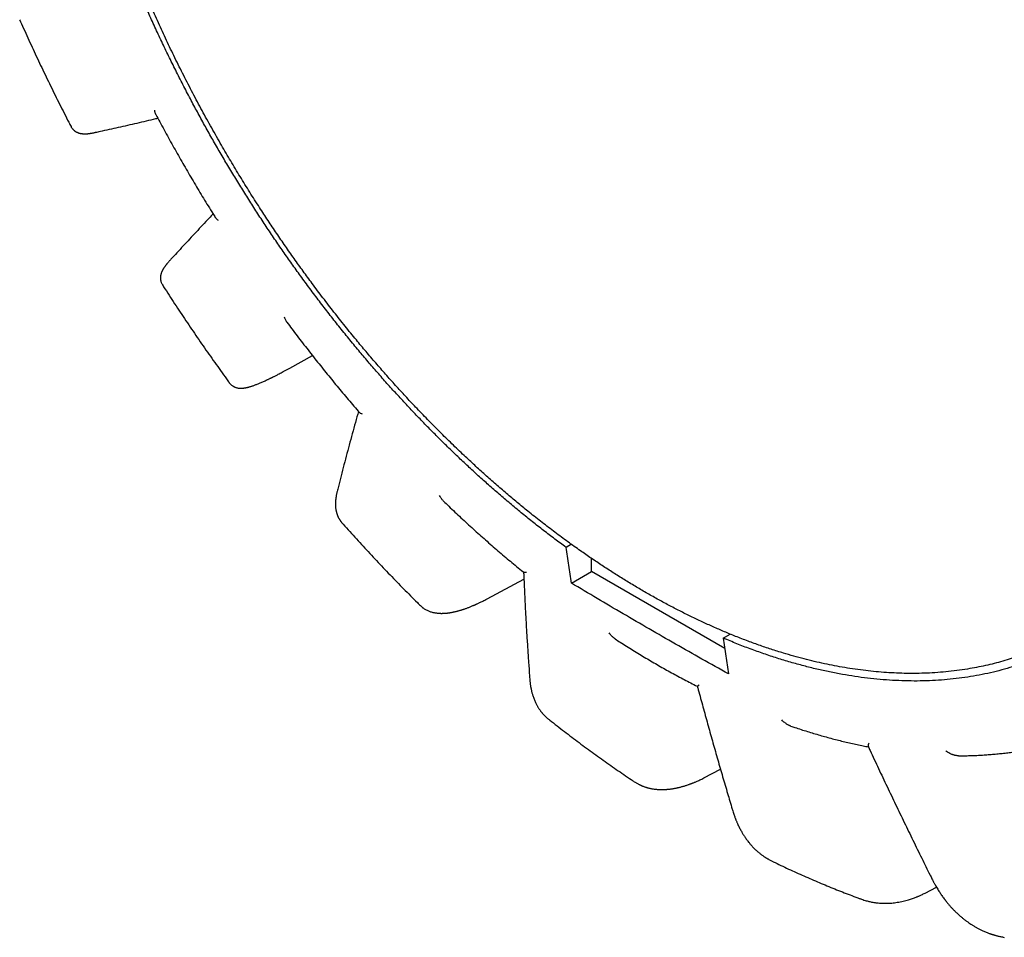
# Model space of a CAD drawing. Header units: millimetres. Extents: x 8 to 428, y 12 to 219.
# Tile 36 of 57: x 336 to 354, y 41 to 58. Entities that reach past the tile are written whole.
import ezdxf

# ---------------------------------------------------------------- set-up
doc = ezdxf.new("R2010")
doc.units = ezdxf.units.MM

msp = doc.modelspace()

# ---------------------------------------------------------------- linework, layer by layer
at = {"color": 7, "linetype": 'Continuous', "lineweight": 30}
for p, q in [((337.336, 55.612), (337.336, 55.611)), ((338.979, 52.764), (338.979, 52.764)), ((341.272, 51.267), (341.677, 51.492)), ((340.183, 51.003), (340.183, 51.003)), ((346.335, 48.096), (346.24, 48.041)), ((346.7, 47.608), (346.7, 47.841)), ((346.336, 47.398), (346.7, 47.608)), ((349.095, 46.224), (346.7, 47.608)), ((344.82, 47.115), (345.482, 47.468)), ((343.621, 46.993), (343.62, 46.993)), ((349.068, 46.408), (349.193, 46.48)), ((348.718, 43.893), (349.019, 44.048)), ((349.949, 42.394), (349.95, 42.394)), ((352.701, 41.821), (352.905, 41.925)), ((351.54, 41.717), (351.556, 41.711)), ((351.557, 41.711), (351.556, 41.711))]:
    msp.add_line(p, q, dxfattribs=at)
for points, knots in [([(340.042, 55.276), (339.983, 55.379), (339.864, 55.586), (339.692, 55.899), (339.525, 56.213), (339.361, 56.53), (339.204, 56.846), (339.051, 57.162), (338.905, 57.478), (338.763, 57.794), (338.624, 58.114), (338.49, 58.436), (338.36, 58.761), (338.235, 59.086), (338.116, 59.412), (338.002, 59.736), (337.894, 60.058), (337.792, 60.378), (337.695, 60.697), (337.603, 61.018), (337.516, 61.34), (337.433, 61.663), (337.357, 61.985), (337.286, 62.306), (337.221, 62.623), (337.162, 62.937), (337.11, 63.247), (337.062, 63.555), (337.02, 63.864), (336.984, 64.171), (336.953, 64.478), (336.928, 64.783), (336.909, 65.084), (336.896, 65.381), (336.889, 65.673), (336.888, 65.96), (336.892, 66.244), (336.902, 66.526), (336.918, 66.806), (336.94, 67.084), (336.968, 67.357), (337.002, 67.627), (337.041, 67.89), (337.086, 68.148), (337.136, 68.399), (337.192, 68.646), (337.253, 68.889), (337.321, 69.129), (337.395, 69.366), (337.474, 69.596), (337.559, 69.822), (337.649, 70.04), (337.744, 70.252), (337.843, 70.457), (337.948, 70.656), (338.058, 70.85), (338.175, 71.04), (338.297, 71.224), (338.424, 71.402), (338.557, 71.574), (338.694, 71.738), (338.834, 71.894), (338.979, 72.044), (339.128, 72.186), (339.283, 72.323), (339.443, 72.454), (339.608, 72.578), (339.778, 72.696), (339.952, 72.806), (340.13, 72.909), (340.31, 73.003), (340.493, 73.09), (340.68, 73.171), (340.808, 73.218), (340.872, 73.242)], [0, 0, 0, 0, 0.014, 0.028, 0.042, 0.056, 0.07, 0.08375, 0.0975, 0.11125, 0.125, 0.139, 0.153, 0.167, 0.181, 0.195, 0.20875, 0.2225, 0.23625, 0.25, 0.264, 0.278, 0.292, 0.306, 0.32, 0.33375, 0.3475, 0.36125, 0.375, 0.389, 0.403, 0.417, 0.431, 0.445, 0.45875, 0.4725, 0.48625, 0.5, 0.514, 0.528, 0.542, 0.556, 0.57, 0.58375, 0.5975, 0.61125, 0.625, 0.639, 0.653, 0.667, 0.681, 0.695, 0.70875, 0.7225, 0.73625, 0.75, 0.764, 0.778, 0.792, 0.806, 0.82, 0.83375, 0.8475, 0.86125, 0.875, 0.889, 0.903, 0.917, 0.931, 0.945, 0.95875, 0.9725, 0.98625, 1, 1, 1, 1]), ([(347.654, 72.226), (347.729, 72.183), (347.877, 72.096), (348.1, 71.959), (348.323, 71.817), (348.546, 71.67), (348.768, 71.518), (348.985, 71.364), (349.198, 71.209), (349.406, 71.052), (349.614, 70.891), (349.82, 70.725), (350.026, 70.556), (350.231, 70.382), (350.435, 70.205), (350.638, 70.023), (350.839, 69.838), (351.039, 69.65), (351.236, 69.459), (351.43, 69.266), (351.623, 69.069), (351.82, 68.864), (352.02, 68.65), (352.224, 68.427), (352.425, 68.2), (352.625, 67.969), (352.822, 67.735), (353.014, 67.502), (353.199, 67.27), (353.379, 67.041), (353.557, 66.808), (353.733, 66.573), (353.906, 66.335), (354.077, 66.095), (354.245, 65.852), (354.411, 65.607), (354.575, 65.36), (354.735, 65.112), (354.891, 64.863), (355.044, 64.615), (355.195, 64.364), (355.346, 64.105), (355.498, 63.838), (355.651, 63.562), (355.801, 63.284), (355.947, 63.005), (356.089, 62.724), (356.226, 62.448), (356.356, 62.176), (356.481, 61.908), (356.602, 61.639), (356.72, 61.37), (356.834, 61.1), (356.945, 60.83), (357.053, 60.559), (357.157, 60.287), (357.257, 60.016), (357.353, 59.746), (357.445, 59.478), (357.534, 59.211), (357.618, 58.944), (357.701, 58.671), (357.782, 58.391), (357.861, 58.104), (357.936, 57.818), (358.006, 57.533), (358.072, 57.249), (358.133, 56.971), (358.188, 56.7), (358.238, 56.435), (358.284, 56.171), (358.326, 55.909), (358.365, 55.648), (358.399, 55.388), (358.429, 55.13), (358.455, 54.874), (358.477, 54.62), (358.495, 54.369), (358.509, 54.121), (358.519, 53.877), (358.525, 53.635), (358.526, 53.476), (358.526, 53.396)], [0, 0, 0, 0, 0.013067, 0.026133, 0.0392, 0.052267, 0.065333, 0.0784, 0.09072, 0.10304, 0.11536, 0.12768, 0.14, 0.15232, 0.16464, 0.17696, 0.18928, 0.2016, 0.2137, 0.2258, 0.2379, 0.25, 0.263067, 0.276133, 0.2892, 0.302267, 0.315333, 0.3284, 0.34072, 0.35304, 0.36536, 0.37768, 0.39, 0.40232, 0.41464, 0.42696, 0.43928, 0.4516, 0.4637, 0.4758, 0.4879, 0.5, 0.513067, 0.526133, 0.5392, 0.552267, 0.565333, 0.5784, 0.59072, 0.60304, 0.61536, 0.62768, 0.64, 0.65232, 0.66464, 0.67696, 0.68928, 0.7016, 0.7137, 0.7258, 0.7379, 0.75, 0.763067, 0.776133, 0.7892, 0.802267, 0.815333, 0.8284, 0.84072, 0.85304, 0.86536, 0.87768, 0.89, 0.90232, 0.91464, 0.92696, 0.93928, 0.9516, 0.9637, 0.9758, 0.9879, 1, 1, 1, 1]), ([(346.24, 48.041), (346.172, 48.091), (346.037, 48.19), (345.835, 48.344), (345.634, 48.502), (345.433, 48.664), (345.233, 48.83), (345.038, 48.996), (344.847, 49.163), (344.661, 49.33), (344.476, 49.5), (344.292, 49.673), (344.109, 49.849), (343.928, 50.029), (343.747, 50.211), (343.568, 50.397), (343.389, 50.585), (343.214, 50.775), (343.04, 50.967), (342.869, 51.16), (342.7, 51.356), (342.528, 51.56), (342.353, 51.771), (342.175, 51.991), (341.999, 52.214), (341.825, 52.439), (341.654, 52.666), (341.487, 52.892), (341.326, 53.116), (341.17, 53.337), (341.017, 53.56), (340.865, 53.785), (340.715, 54.012), (340.568, 54.241), (340.423, 54.472), (340.28, 54.704), (340.139, 54.938), (340.002, 55.171), (339.867, 55.405), (339.736, 55.639), (339.608, 55.874), (339.478, 56.116), (339.348, 56.366), (339.217, 56.623), (339.09, 56.882), (338.965, 57.141), (338.844, 57.401), (338.728, 57.657), (338.617, 57.909), (338.511, 58.157), (338.408, 58.405), (338.308, 58.653), (338.211, 58.901), (338.117, 59.15), (338.026, 59.399), (337.938, 59.648), (337.853, 59.897), (337.771, 60.145), (337.693, 60.391), (337.619, 60.635), (337.547, 60.879), (337.477, 61.129), (337.409, 61.385), (337.342, 61.647), (337.279, 61.908), (337.22, 62.168), (337.164, 62.428), (337.113, 62.681), (337.067, 62.929), (337.024, 63.171), (336.986, 63.411), (336.95, 63.651), (336.918, 63.889), (336.889, 64.126), (336.864, 64.361), (336.842, 64.596), (336.823, 64.828), (336.808, 65.057), (336.797, 65.284), (336.788, 65.507), (336.783, 65.729), (336.783, 65.875), (336.782, 65.948)], [0, 0, 0, 0, 0.013067, 0.026133, 0.0392, 0.052267, 0.065333, 0.0784, 0.09072, 0.10304, 0.11536, 0.12768, 0.14, 0.15232, 0.16464, 0.17696, 0.18928, 0.2016, 0.2137, 0.2258, 0.2379, 0.25, 0.263067, 0.276133, 0.2892, 0.302267, 0.315333, 0.3284, 0.34072, 0.35304, 0.36536, 0.37768, 0.39, 0.40232, 0.41464, 0.42696, 0.43928, 0.4516, 0.4637, 0.4758, 0.4879, 0.5, 0.513067, 0.526133, 0.5392, 0.552267, 0.565333, 0.5784, 0.59072, 0.60304, 0.61536, 0.62768, 0.64, 0.65232, 0.66464, 0.67696, 0.68928, 0.7016, 0.7137, 0.7258, 0.7379, 0.75, 0.763067, 0.776133, 0.7892, 0.802267, 0.815333, 0.8284, 0.84072, 0.85304, 0.86536, 0.87768, 0.89, 0.90232, 0.91464, 0.92696, 0.93928, 0.9516, 0.9637, 0.9758, 0.9879, 1, 1, 1, 1]), ([(336.411, 57.534), (336.417, 57.522), (336.447, 57.455), (336.501, 57.333), (336.577, 57.167), (336.653, 57.001), (336.73, 56.836), (336.808, 56.671), (336.887, 56.507), (336.967, 56.342), (337.048, 56.178), (337.129, 56.015), (337.212, 55.851), (337.28, 55.717), (337.322, 55.637), (337.335, 55.611)], [0, 0, 0, 0, 0.018263, 0.103861, 0.18945, 0.275031, 0.360603, 0.446169, 0.531727, 0.617279, 0.702825, 0.788365, 0.8739, 0.959431, 1, 1, 1, 1]), ([(338.862, 55.828), (338.86, 55.832), (338.855, 55.841), (338.849, 55.858), (338.845, 55.88), (338.844, 55.896), (338.843, 55.905)], [0, 0, 0, 0, 0.176779, 0.423595, 0.697992, 1, 1, 1, 1]), ([(338.861, 55.828), (338.885, 55.783), (338.934, 55.691), (339.01, 55.551), (339.088, 55.409), (339.166, 55.267), (339.246, 55.126), (339.326, 54.985), (339.407, 54.844), (339.489, 54.704), (339.571, 54.564), (339.654, 54.425), (339.738, 54.286), (339.823, 54.148), (339.887, 54.046), (339.923, 53.989), (339.93, 53.978)], [0, 0, 0, 0, 0.071268, 0.147148, 0.223029, 0.298909, 0.374788, 0.450668, 0.526548, 0.602428, 0.678307, 0.754187, 0.830067, 0.905947, 0.981828, 1, 1, 1, 1]), ([(337.778, 55.508), (337.807, 55.514), (337.889, 55.532), (338.026, 55.563), (338.19, 55.599), (338.356, 55.637), (338.522, 55.675), (338.69, 55.714), (338.815, 55.744), (338.884, 55.76), (338.896, 55.763)], [0, 0, 0, 0, 0.077903, 0.226224, 0.374538, 0.522843, 0.671141, 0.81943, 0.967712, 1, 1, 1, 1]), ([(337.335, 55.611), (337.338, 55.605), (337.344, 55.594), (337.354, 55.58), (337.362, 55.57), (337.368, 55.563), (337.373, 55.558), (337.378, 55.553), (337.385, 55.547), (337.394, 55.539), (337.405, 55.531), (337.415, 55.524), (337.423, 55.519), (337.431, 55.514), (337.44, 55.51), (337.451, 55.505), (337.464, 55.5), (337.477, 55.495), (337.49, 55.492), (337.504, 55.488), (337.519, 55.486), (337.534, 55.484), (337.547, 55.482), (337.557, 55.482), (337.565, 55.481), (337.572, 55.481), (337.58, 55.481), (337.589, 55.481), (337.599, 55.481), (337.609, 55.482), (337.62, 55.483), (337.63, 55.483), (337.639, 55.484), (337.645, 55.485), (337.65, 55.485), (337.655, 55.486), (337.659, 55.486), (337.664, 55.487), (337.671, 55.488), (337.679, 55.489), (337.69, 55.491), (337.703, 55.493), (337.718, 55.495), (337.736, 55.499), (337.756, 55.503), (337.771, 55.506), (337.778, 55.508)], [0, 0, 0, 0, 0.029278, 0.053079, 0.071221, 0.083585, 0.091741, 0.101563, 0.113588, 0.134139, 0.155881, 0.174115, 0.188784, 0.203402, 0.221358, 0.243506, 0.269553, 0.296188, 0.322457, 0.34822, 0.386718, 0.42276, 0.454685, 0.475722, 0.494048, 0.512689, 0.532803, 0.554512, 0.578257, 0.604572, 0.633454, 0.663164, 0.679934, 0.69489, 0.708038, 0.719381, 0.729048, 0.741006, 0.757128, 0.777411, 0.803118, 0.833384, 0.868205, 0.90758, 0.951511, 1, 1, 1, 1]), ([(347.654, 47.24), (347.588, 47.279), (347.457, 47.355), (347.26, 47.476), (347.063, 47.6), (346.866, 47.728), (346.669, 47.86), (346.461, 48.005), (346.242, 48.162), (346.012, 48.333), (345.782, 48.509), (345.565, 48.682), (345.361, 48.849), (345.168, 49.011), (344.977, 49.176), (344.786, 49.345), (344.596, 49.517), (344.396, 49.703), (344.187, 49.903), (343.967, 50.119), (343.75, 50.34), (343.545, 50.553), (343.352, 50.758), (343.172, 50.955), (342.994, 51.155), (342.817, 51.358), (342.641, 51.563), (342.457, 51.784), (342.265, 52.02), (342.065, 52.273), (341.867, 52.529), (341.682, 52.775), (341.51, 53.01), (341.349, 53.235), (341.19, 53.462), (341.033, 53.691), (340.879, 53.922), (340.717, 54.168), (340.55, 54.431), (340.377, 54.71), (340.207, 54.992), (340.097, 55.181), (340.042, 55.276)], [0, 0, 0, 0, 0.023333, 0.046667, 0.07, 0.093334, 0.116667, 0.14, 0.1675, 0.195, 0.2225, 0.25, 0.273333, 0.296667, 0.32, 0.343334, 0.366667, 0.39, 0.4175, 0.445, 0.4725, 0.5, 0.523333, 0.546667, 0.57, 0.593334, 0.616667, 0.64, 0.6675, 0.695, 0.7225, 0.75, 0.773333, 0.796667, 0.82, 0.843334, 0.866667, 0.89, 0.9175, 0.945, 0.9725, 1, 1, 1, 1]), ([(339.891, 54.04), (339.867, 54.015), (339.803, 53.948), (339.701, 53.838), (339.584, 53.713), (339.468, 53.588), (339.353, 53.464), (339.241, 53.343), (339.161, 53.255), (339.118, 53.208), (339.111, 53.2)], [0, 0, 0, 0, 0.088261, 0.236537, 0.384821, 0.533112, 0.681411, 0.829719, 0.970236, 1, 1, 1, 1]), ([(339.987, 53.924), (339.98, 53.928), (339.966, 53.937), (339.95, 53.952), (339.938, 53.966), (339.932, 53.974), (339.93, 53.978)], [0, 0, 0, 0, 0.3019307, 0.5763029, 0.8231475, 1, 1, 1, 1]), ([(358.526, 53.396), (358.525, 53.302), (358.524, 53.113), (358.516, 52.835), (358.502, 52.56), (358.482, 52.288), (358.458, 52.022), (358.428, 51.762), (358.393, 51.506), (358.352, 51.255), (358.306, 51.006), (358.254, 50.76), (358.197, 50.517), (358.134, 50.279), (358.066, 50.045), (357.992, 49.816), (357.914, 49.593), (357.83, 49.374), (357.74, 49.161), (357.646, 48.954), (357.547, 48.752), (357.442, 48.556), (357.334, 48.366), (357.221, 48.183), (357.104, 48.007), (356.982, 47.837), (356.855, 47.671), (356.723, 47.511), (356.585, 47.355), (356.442, 47.206), (356.295, 47.063), (356.143, 46.927), (355.987, 46.797), (355.827, 46.674), (355.663, 46.557), (355.495, 46.448), (355.323, 46.345), (355.147, 46.249), (354.968, 46.16), (354.787, 46.078), (354.603, 46.004), (354.416, 45.937), (354.224, 45.875), (354.028, 45.821), (353.827, 45.773), (353.622, 45.732), (353.415, 45.698), (353.205, 45.672), (352.992, 45.652), (352.776, 45.64), (352.558, 45.635), (352.338, 45.638), (352.115, 45.647), (351.89, 45.663), (351.664, 45.687), (351.438, 45.717), (351.211, 45.754), (350.982, 45.798), (350.75, 45.849), (350.515, 45.908), (350.277, 45.973), (350.037, 46.046), (349.797, 46.126), (349.555, 46.213), (349.312, 46.306), (349.15, 46.374), (349.068, 46.408)], [0, 0, 0, 0, 0.01568, 0.03136, 0.04704, 0.06272, 0.0784, 0.0938, 0.1092, 0.1246, 0.14, 0.155714, 0.171429, 0.187143, 0.202857, 0.218571, 0.234286, 0.25, 0.26568, 0.28136, 0.29704, 0.31272, 0.3284, 0.3438, 0.3592, 0.3746, 0.39, 0.405714, 0.421429, 0.437143, 0.452857, 0.468571, 0.484286, 0.5, 0.51568, 0.53136, 0.54704, 0.56272, 0.5784, 0.5938, 0.6092, 0.6246, 0.64, 0.655714, 0.671429, 0.687143, 0.702857, 0.718571, 0.734286, 0.75, 0.76568, 0.78136, 0.79704, 0.81272, 0.8284, 0.8438, 0.8592, 0.8746, 0.89, 0.905714, 0.921429, 0.937143, 0.952857, 0.968571, 0.984286, 1, 1, 1, 1]), ([(339.109, 53.199), (339.104, 53.193), (339.094, 53.182), (339.081, 53.167), (339.07, 53.154), (339.061, 53.143), (339.054, 53.134), (339.048, 53.127), (339.043, 53.12), (339.036, 53.112), (339.03, 53.103), (339.023, 53.094), (339.017, 53.086), (339.012, 53.078), (339.007, 53.071), (339.002, 53.064), (338.997, 53.055), (338.991, 53.046), (338.985, 53.035), (338.979, 53.023), (338.973, 53.011), (338.967, 52.997), (338.961, 52.983), (338.956, 52.969), (338.952, 52.957), (338.95, 52.946), (338.948, 52.937), (338.946, 52.925), (338.944, 52.908), (338.943, 52.888), (338.944, 52.869), (338.945, 52.854), (338.947, 52.844), (338.949, 52.834), (338.953, 52.821), (338.958, 52.804), (338.967, 52.784), (338.975, 52.771), (338.979, 52.764)], [0, 0, 0, 0, 0.047045, 0.091527, 0.129754, 0.161757, 0.187557, 0.207163, 0.228037, 0.252025, 0.279135, 0.308463, 0.333115, 0.355915, 0.376861, 0.397715, 0.421912, 0.449565, 0.480704, 0.512526, 0.549483, 0.583058, 0.617726, 0.653914, 0.679382, 0.7011, 0.719332, 0.738242, 0.770846, 0.807188, 0.844955, 0.860867, 0.876326, 0.891334, 0.909414, 0.933676, 0.963957, 1, 1, 1, 1]), ([(338.979, 52.764), (338.986, 52.753), (339.026, 52.69), (339.099, 52.577), (339.199, 52.423), (339.3, 52.271), (339.402, 52.119), (339.504, 51.967), (339.607, 51.817), (339.71, 51.666), (339.815, 51.517), (339.92, 51.368), (340.026, 51.22), (340.113, 51.098), (340.166, 51.026), (340.183, 51.003)], [0, 0, 0, 0, 0.018518, 0.104046, 0.189577, 0.275114, 0.360655, 0.446203, 0.531756, 0.617316, 0.702884, 0.788459, 0.874041, 0.959633, 1, 1, 1, 1]), ([(341.219, 52.092), (341.215, 52.097), (341.207, 52.108), (341.197, 52.128), (341.186, 52.152), (341.181, 52.171), (341.178, 52.181)], [0, 0, 0, 0, 0.191631, 0.433994, 0.70344, 1, 1, 1, 1]), ([(341.219, 52.092), (341.248, 52.052), (341.31, 51.969), (341.404, 51.845), (341.501, 51.718), (341.599, 51.592), (341.697, 51.467), (341.796, 51.342), (341.895, 51.218), (341.995, 51.096), (342.095, 50.973), (342.196, 50.852), (342.297, 50.731), (342.399, 50.612), (342.475, 50.524), (342.517, 50.476), (342.524, 50.468)], [0, 0, 0, 0, 0.070775, 0.146849, 0.222924, 0.299001, 0.375078, 0.451157, 0.527237, 0.603318, 0.679401, 0.755484, 0.83157, 0.907657, 0.983745, 1, 1, 1, 1]), ([(340.182, 51.003), (340.188, 50.995), (340.198, 50.982), (340.215, 50.966), (340.23, 50.954), (340.243, 50.945), (340.255, 50.937), (340.268, 50.931), (340.282, 50.925), (340.298, 50.918), (340.315, 50.913), (340.332, 50.909), (340.347, 50.907), (340.362, 50.905), (340.377, 50.904), (340.392, 50.904), (340.408, 50.904), (340.423, 50.905), (340.438, 50.907), (340.452, 50.909), (340.465, 50.911), (340.478, 50.913), (340.492, 50.916), (340.507, 50.919), (340.523, 50.923), (340.539, 50.928), (340.556, 50.932), (340.572, 50.937), (340.59, 50.943), (340.611, 50.95), (340.635, 50.959), (340.661, 50.968), (340.686, 50.978), (340.712, 50.989), (340.739, 51), (340.768, 51.012), (340.798, 51.026), (340.827, 51.039), (340.855, 51.052), (340.879, 51.063), (340.9, 51.073), (340.916, 51.081), (340.928, 51.087), (340.936, 51.091), (340.943, 51.094), (340.951, 51.098), (340.961, 51.103), (340.974, 51.11), (340.991, 51.118), (341.012, 51.129), (341.037, 51.141), (341.065, 51.156), (341.097, 51.173), (341.134, 51.192), (341.176, 51.215), (341.222, 51.24), (341.255, 51.258), (341.272, 51.267)], [0, 0, 0, 0, 0.019007, 0.035439, 0.049184, 0.060339, 0.07005, 0.080178, 0.091945, 0.107018, 0.123336, 0.139718, 0.154915, 0.16814, 0.183865, 0.200502, 0.218624, 0.237129, 0.25429, 0.270704, 0.2864, 0.302081, 0.319447, 0.338516, 0.357426, 0.376923, 0.395115, 0.413809, 0.433959, 0.455567, 0.483914, 0.510629, 0.535653, 0.56065, 0.586774, 0.613547, 0.641343, 0.667897, 0.69223, 0.711159, 0.72853, 0.744184, 0.750903, 0.757199, 0.763075, 0.768701, 0.775872, 0.786475, 0.799687, 0.815506, 0.833933, 0.854973, 0.878634, 0.904935, 0.933902, 0.965573, 1, 1, 1, 1]), ([(342.507, 50.487), (342.488, 50.421), (342.45, 50.287), (342.394, 50.085), (342.339, 49.882), (342.285, 49.68), (342.232, 49.478), (342.181, 49.281), (342.145, 49.138), (342.126, 49.061), (342.122, 49.048)], [0, 0, 0, 0, 0.136237, 0.276628, 0.417021, 0.557417, 0.697815, 0.838215, 0.971228, 1, 1, 1, 1]), ([(342.579, 50.438), (342.572, 50.44), (342.559, 50.444), (342.544, 50.451), (342.533, 50.459), (342.527, 50.464), (342.525, 50.467), (342.524, 50.468)], [0, 0, 0, 0, 0.2868, 0.547423, 0.781898, 0.958695, 1, 1, 1, 1]), ([(342.122, 49.048), (342.12, 49.037), (342.115, 49.018), (342.11, 48.991), (342.105, 48.967), (342.102, 48.947), (342.099, 48.93), (342.098, 48.916), (342.096, 48.904), (342.095, 48.89), (342.094, 48.875), (342.092, 48.857), (342.092, 48.835), (342.092, 48.81), (342.092, 48.785), (342.094, 48.76), (342.096, 48.741), (342.099, 48.726), (342.1, 48.716), (342.102, 48.704), (342.105, 48.691), (342.108, 48.678), (342.111, 48.666), (342.114, 48.656), (342.117, 48.646), (342.12, 48.637), (342.123, 48.627), (342.127, 48.617), (342.131, 48.606), (342.137, 48.594), (342.143, 48.581), (342.15, 48.567), (342.158, 48.553), (342.166, 48.54), (342.173, 48.529), (342.178, 48.521), (342.184, 48.513), (342.19, 48.505), (342.198, 48.494), (342.204, 48.487), (342.208, 48.483)], [0, 0, 0, 0, 0.049213, 0.092581, 0.130145, 0.162817, 0.191673, 0.211691, 0.232125, 0.254966, 0.280165, 0.305386, 0.347415, 0.388188, 0.431811, 0.47519, 0.516102, 0.534349, 0.55126, 0.571343, 0.596245, 0.618981, 0.640476, 0.659249, 0.675289, 0.693745, 0.711307, 0.72943, 0.748949, 0.771844, 0.798132, 0.825762, 0.853722, 0.881048, 0.90431, 0.919531, 0.934299, 0.952599, 0.974503, 1, 1, 1, 1]), ([(344.034, 48.874), (344.032, 48.876), (344.025, 48.883), (344.012, 48.897), (343.996, 48.918), (343.98, 48.944), (343.971, 48.964), (343.966, 48.974)], [0, 0, 0, 0, 0.0616718, 0.2590417, 0.4811938, 0.7281706, 1, 1, 1, 1]), ([(344.034, 48.874), (344.066, 48.843), (344.135, 48.777), (344.24, 48.677), (344.35, 48.574), (344.46, 48.473), (344.57, 48.372), (344.681, 48.272), (344.792, 48.174), (344.903, 48.076), (345.015, 47.98), (345.127, 47.884), (345.239, 47.79), (345.351, 47.697), (345.432, 47.63), (345.475, 47.596), (345.48, 47.591)], [0, 0, 0, 0, 0.068008, 0.144712, 0.221418, 0.298127, 0.374838, 0.451551, 0.528267, 0.604985, 0.681705, 0.758427, 0.835152, 0.911879, 0.988608, 1, 1, 1, 1]), ([(342.208, 48.484), (342.216, 48.475), (342.263, 48.421), (342.35, 48.324), (342.469, 48.192), (342.589, 48.061), (342.709, 47.931), (342.83, 47.802), (342.951, 47.674), (343.073, 47.547), (343.195, 47.42), (343.318, 47.295), (343.441, 47.171), (343.542, 47.07), (343.602, 47.011), (343.62, 46.993)], [0, 0, 0, 0, 0.017467, 0.103243, 0.189034, 0.274843, 0.360669, 0.446513, 0.532376, 0.618257, 0.704158, 0.790077, 0.876016, 0.961976, 1, 1, 1, 1]), ([(346.336, 47.398), (346.32, 47.505), (346.287, 47.719), (346.256, 47.933), (346.24, 48.041)], [0, 0, 0, 0, 0.5, 1, 1, 1, 1]), ([(345.476, 47.594), (345.477, 47.582), (345.481, 47.481), (345.49, 47.291), (345.502, 47.027), (345.516, 46.763), (345.531, 46.5), (345.548, 46.237), (345.565, 45.98), (345.578, 45.793), (345.585, 45.692), (345.587, 45.673)], [0, 0, 0, 0, 0.019187, 0.15614, 0.293093, 0.430046, 0.566999, 0.703951, 0.840902, 0.970644, 1, 1, 1, 1]), ([(345.528, 47.588), (345.523, 47.587), (345.512, 47.586), (345.499, 47.586), (345.49, 47.587), (345.485, 47.589), (345.482, 47.59), (345.481, 47.591), (345.48, 47.591)], [0, 0, 0, 0, 0.254365, 0.485514, 0.693471, 0.850274, 0.990772, 1, 1, 1, 1]), ([(343.62, 46.993), (343.624, 46.989), (343.632, 46.981), (343.644, 46.971), (343.654, 46.962), (343.662, 46.956), (343.674, 46.947), (343.691, 46.936), (343.714, 46.922), (343.739, 46.909), (343.765, 46.897), (343.79, 46.888), (343.816, 46.879), (343.842, 46.872), (343.869, 46.866), (343.894, 46.862), (343.92, 46.858), (343.942, 46.856), (343.958, 46.855), (343.968, 46.855), (343.977, 46.855), (343.985, 46.854), (343.992, 46.854), (344.003, 46.854), (344.017, 46.854), (344.033, 46.855), (344.05, 46.855), (344.067, 46.857), (344.083, 46.858), (344.099, 46.859), (344.113, 46.861), (344.127, 46.863), (344.14, 46.865), (344.152, 46.867), (344.163, 46.868), (344.176, 46.87), (344.189, 46.873), (344.203, 46.876), (344.218, 46.879), (344.236, 46.883), (344.255, 46.887), (344.275, 46.892), (344.295, 46.897), (344.315, 46.903), (344.334, 46.908), (344.351, 46.913), (344.368, 46.919), (344.387, 46.925), (344.407, 46.932), (344.43, 46.939), (344.453, 46.948), (344.478, 46.957), (344.503, 46.967), (344.528, 46.977), (344.553, 46.987), (344.573, 46.995), (344.587, 47.001), (344.596, 47.006), (344.605, 47.009), (344.613, 47.013), (344.621, 47.017), (344.631, 47.021), (344.646, 47.028), (344.664, 47.036), (344.687, 47.047), (344.714, 47.06), (344.745, 47.076), (344.781, 47.094), (344.806, 47.108), (344.82, 47.115)], [0, 0, 0, 0, 0.016369, 0.0305, 0.04239, 0.052039, 0.059444, 0.081647, 0.1053, 0.13311, 0.159944, 0.183118, 0.205499, 0.233425, 0.258292, 0.280638, 0.303734, 0.328955, 0.339157, 0.348181, 0.355929, 0.362405, 0.368554, 0.376463, 0.389927, 0.405096, 0.419796, 0.434016, 0.44774, 0.460955, 0.473663, 0.485318, 0.496396, 0.505457, 0.514788, 0.524813, 0.535531, 0.546734, 0.559151, 0.573642, 0.590224, 0.605001, 0.621127, 0.637601, 0.651982, 0.664177, 0.677851, 0.692002, 0.706874, 0.724175, 0.742057, 0.760168, 0.778513, 0.797094, 0.815642, 0.832071, 0.839332, 0.845957, 0.851947, 0.857303, 0.862698, 0.869973, 0.879232, 0.892544, 0.908564, 0.927303, 0.948773, 0.972996, 1, 1, 1, 1]), ([(354.437, 46.102), (354.387, 46.085), (354.287, 46.05), (354.135, 46.003), (353.981, 45.96), (353.825, 45.922), (353.666, 45.888), (353.497, 45.857), (353.316, 45.829), (353.122, 45.806), (352.926, 45.788), (352.735, 45.778), (352.549, 45.773), (352.369, 45.773), (352.186, 45.778), (352.002, 45.788), (351.817, 45.803), (351.63, 45.823), (351.442, 45.848), (351.256, 45.877), (351.071, 45.91), (350.889, 45.947), (350.705, 45.988), (350.521, 46.033), (350.336, 46.083), (350.139, 46.141), (349.929, 46.207), (349.708, 46.282), (349.486, 46.363), (349.27, 46.447), (349.063, 46.533), (348.862, 46.621), (348.662, 46.713), (348.461, 46.809), (348.259, 46.91), (348.058, 47.015), (347.856, 47.125), (347.721, 47.202), (347.654, 47.24)], [0, 0, 0, 0, 0.026133, 0.052267, 0.0784, 0.104534, 0.130667, 0.1568, 0.1876, 0.2184, 0.2492, 0.28, 0.3075, 0.335, 0.3625, 0.39, 0.4175, 0.445, 0.4725, 0.5, 0.526133, 0.552267, 0.5784, 0.604534, 0.630667, 0.6568, 0.6876, 0.7184, 0.7492, 0.78, 0.8075, 0.835, 0.8625, 0.89, 0.9175, 0.945, 0.9725, 1, 1, 1, 1]), ([(347.122, 46.395), (347.12, 46.396), (347.112, 46.401), (347.097, 46.412), (347.078, 46.429), (347.058, 46.449), (347.036, 46.474), (347.024, 46.493), (347.017, 46.503)], [0, 0, 0, 0, 0.048243, 0.19615, 0.365234, 0.555548, 0.767128, 1, 1, 1, 1]), ([(349.068, 46.408), (349.084, 46.301), (349.115, 46.086), (349.148, 45.872), (349.164, 45.765)], [0, 0, 0, 0, 0.5, 1, 1, 1, 1]), ([(347.122, 46.395), (347.153, 46.375), (347.222, 46.33), (347.329, 46.262), (347.444, 46.19), (347.56, 46.12), (347.675, 46.05), (347.79, 45.982), (347.906, 45.915), (348.021, 45.85), (348.136, 45.786), (348.252, 45.723), (348.367, 45.661), (348.482, 45.601), (348.561, 45.56), (348.601, 45.54), (348.602, 45.539)], [0, 0, 0, 0, 0.06233, 0.140187, 0.218046, 0.295906, 0.373768, 0.451632, 0.529497, 0.607363, 0.68523, 0.763098, 0.840967, 0.918837, 0.996707, 1, 1, 1, 1]), ([(345.587, 45.673), (345.587, 45.663), (345.589, 45.643), (345.592, 45.616), (345.594, 45.593), (345.597, 45.573), (345.6, 45.557), (345.602, 45.544), (345.603, 45.533), (345.605, 45.523), (345.608, 45.506), (345.613, 45.485), (345.618, 45.46), (345.624, 45.436), (345.631, 45.412), (345.638, 45.387), (345.647, 45.358), (345.658, 45.327), (345.67, 45.296), (345.683, 45.265), (345.696, 45.238), (345.708, 45.215), (345.719, 45.195), (345.729, 45.177), (345.74, 45.159), (345.752, 45.14), (345.765, 45.121), (345.777, 45.103), (345.788, 45.089), (345.798, 45.076), (345.808, 45.064), (345.817, 45.053), (345.827, 45.041), (345.839, 45.029), (345.851, 45.016), (345.865, 45.002), (345.879, 44.989), (345.892, 44.977), (345.907, 44.965), (345.918, 44.955), (345.923, 44.951)], [0, 0, 0, 0, 0.034454, 0.064899, 0.091359, 0.113853, 0.132391, 0.146756, 0.159019, 0.171394, 0.18389, 0.216246, 0.247352, 0.27542, 0.30337, 0.335025, 0.369256, 0.41192, 0.452978, 0.492684, 0.53368, 0.563965, 0.591758, 0.617555, 0.64327, 0.671766, 0.70396, 0.729566, 0.75292, 0.772492, 0.792057, 0.811265, 0.830221, 0.851283, 0.875417, 0.900775, 0.92712, 0.954028, 0.978609, 1, 1, 1, 1]), ([(348.635, 45.569), (348.63, 45.565), (348.622, 45.558), (348.614, 45.551), (348.608, 45.546), (348.605, 45.543), (348.603, 45.541), (348.603, 45.54), (348.603, 45.54), (348.602, 45.54), (348.602, 45.54), (348.602, 45.539), (348.602, 45.539), (348.602, 45.539)], [0, 0, 0, 0, 0.216685, 0.413592, 0.590744, 0.724318, 0.844004, 0.873064, 0.901174, 0.928337, 0.954552, 0.979822, 1, 1, 1, 1]), ([(348.602, 45.539), (348.608, 45.519), (348.641, 45.396), (348.702, 45.171), (348.786, 44.866), (348.872, 44.561), (348.958, 44.256), (349.046, 43.953), (349.133, 43.656), (349.197, 43.439), (349.232, 43.322), (349.239, 43.3)], [0, 0, 0, 0, 0.026982, 0.16279, 0.298598, 0.434405, 0.570212, 0.706019, 0.841826, 0.970483, 1, 1, 1, 1]), ([(345.923, 44.951), (345.931, 44.945), (345.983, 44.905), (346.078, 44.83), (346.21, 44.728), (346.343, 44.627), (346.475, 44.527), (346.608, 44.429), (346.742, 44.331), (346.875, 44.235), (347.009, 44.14), (347.144, 44.046), (347.278, 43.953), (347.386, 43.88), (347.45, 43.837), (347.468, 43.825)], [0, 0, 0, 0, 0.015002, 0.101214, 0.187447, 0.273701, 0.359976, 0.446271, 0.532585, 0.618919, 0.705272, 0.791643, 0.878031, 0.964436, 1, 1, 1, 1]), ([(350.28, 44.827), (350.279, 44.827), (350.276, 44.828), (350.27, 44.83), (350.263, 44.833), (350.253, 44.837), (350.238, 44.845), (350.218, 44.856), (350.196, 44.87), (350.172, 44.888), (350.147, 44.91), (350.131, 44.927), (350.123, 44.936)], [0, 0, 0, 0, 0.017948, 0.055134, 0.092854, 0.131114, 0.233274, 0.352427, 0.488639, 0.641954, 0.812401, 1, 1, 1, 1]), ([(350.28, 44.827), (350.305, 44.818), (350.368, 44.797), (350.468, 44.764), (350.581, 44.728), (350.694, 44.694), (350.807, 44.661), (350.919, 44.629), (351.031, 44.599), (351.142, 44.57), (351.254, 44.543), (351.365, 44.517), (351.476, 44.492), (351.581, 44.47), (351.648, 44.457), (351.679, 44.451)], [0, 0, 0, 0, 0.052966, 0.132975, 0.212978, 0.292975, 0.372965, 0.452948, 0.532923, 0.612891, 0.692849, 0.772797, 0.852736, 0.932663, 1, 1, 1, 1]), ([(351.685, 44.517), (351.683, 44.511), (351.679, 44.5), (351.675, 44.486), (351.673, 44.475), (351.673, 44.467), (351.674, 44.463), (351.675, 44.46), (351.675, 44.459), (351.676, 44.458), (351.676, 44.458), (351.676, 44.458)], [0, 0, 0, 0, 0.231516, 0.441901, 0.631177, 0.773895, 0.901772, 0.932821, 0.962856, 0.991877, 1, 1, 1, 1]), ([(351.676, 44.458), (351.687, 44.434), (351.748, 44.302), (351.861, 44.062), (352.014, 43.738), (352.169, 43.414), (352.324, 43.092), (352.48, 42.77), (352.635, 42.455), (352.749, 42.224), (352.811, 42.1), (352.823, 42.077)], [0, 0, 0, 0, 0.02919, 0.164677, 0.300165, 0.435652, 0.57114, 0.706627, 0.842114, 0.97047, 1, 1, 1, 1]), ([(353.3, 44.291), (353.295, 44.291), (353.282, 44.291), (353.267, 44.293), (353.254, 44.295), (353.247, 44.296), (353.24, 44.297), (353.233, 44.299), (353.226, 44.301), (353.215, 44.304), (353.199, 44.309), (353.177, 44.317), (353.153, 44.328), (353.127, 44.342), (353.099, 44.359), (353.082, 44.373), (353.072, 44.38)], [0, 0, 0, 0, 0.054712, 0.156319, 0.183878, 0.211836, 0.240198, 0.268968, 0.298152, 0.327753, 0.406794, 0.49898, 0.604366, 0.722984, 0.854857, 1, 1, 1, 1]), ([(353.3, 44.291), (353.316, 44.291), (353.367, 44.291), (353.453, 44.293), (353.555, 44.296), (353.658, 44.3), (353.76, 44.306), (353.861, 44.313), (353.962, 44.322), (354.062, 44.332), (354.161, 44.343), (354.26, 44.356), (354.359, 44.371), (354.441, 44.384), (354.49, 44.393), (354.506, 44.396)], [0, 0, 0, 0, 0.039916, 0.123457, 0.206975, 0.290468, 0.373936, 0.457379, 0.540797, 0.624188, 0.707554, 0.790894, 0.874207, 0.957494, 1, 1, 1, 1]), ([(347.468, 43.825), (347.476, 43.819), (347.493, 43.809), (347.515, 43.796), (347.534, 43.785), (347.552, 43.776), (347.566, 43.769), (347.577, 43.764), (347.586, 43.76), (347.596, 43.755), (347.61, 43.749), (347.628, 43.742), (347.649, 43.735), (347.669, 43.728), (347.688, 43.722), (347.707, 43.716), (347.728, 43.711), (347.749, 43.706), (347.772, 43.701), (347.796, 43.697), (347.823, 43.693), (347.85, 43.689), (347.879, 43.687), (347.91, 43.685), (347.943, 43.683), (347.977, 43.683), (348.006, 43.684), (348.03, 43.685), (348.051, 43.687), (348.073, 43.689), (348.098, 43.691), (348.126, 43.695), (348.154, 43.699), (348.182, 43.703), (348.208, 43.708), (348.232, 43.713), (348.254, 43.718), (348.276, 43.723), (348.3, 43.729), (348.325, 43.736), (348.35, 43.743), (348.375, 43.75), (348.401, 43.758), (348.427, 43.767), (348.451, 43.776), (348.47, 43.783), (348.485, 43.788), (348.496, 43.793), (348.509, 43.797), (348.524, 43.803), (348.542, 43.811), (348.564, 43.82), (348.588, 43.83), (348.615, 43.843), (348.646, 43.857), (348.681, 43.874), (348.705, 43.886), (348.718, 43.893)], [0, 0, 0, 0, 0.022922, 0.045209, 0.066462, 0.085965, 0.097212, 0.106968, 0.115126, 0.123817, 0.134771, 0.154864, 0.174155, 0.190972, 0.206792, 0.223712, 0.240713, 0.260234, 0.279027, 0.29865, 0.320788, 0.344542, 0.366826, 0.391722, 0.418823, 0.446341, 0.471943, 0.488415, 0.503437, 0.520308, 0.540024, 0.562544, 0.584333, 0.605222, 0.626125, 0.64389, 0.658805, 0.675471, 0.695167, 0.712801, 0.73101, 0.749788, 0.769137, 0.788901, 0.806826, 0.82218, 0.8314, 0.839363, 0.847121, 0.858174, 0.872803, 0.887731, 0.905151, 0.925073, 0.947509, 0.972477, 1, 1, 1, 1]), ([(349.239, 43.3), (349.243, 43.286), (349.251, 43.261), (349.262, 43.226), (349.273, 43.197), (349.282, 43.172), (349.29, 43.152), (349.297, 43.133), (349.305, 43.115), (349.314, 43.093), (349.325, 43.068), (349.338, 43.039), (349.354, 43.007), (349.37, 42.975), (349.386, 42.946), (349.401, 42.92), (349.415, 42.895), (349.431, 42.87), (349.447, 42.844), (349.464, 42.819), (349.482, 42.793), (349.502, 42.767), (349.522, 42.741), (349.54, 42.718), (349.556, 42.7), (349.571, 42.683), (349.584, 42.669), (349.596, 42.656), (349.608, 42.643), (349.619, 42.631), (349.631, 42.619), (349.644, 42.607), (349.658, 42.594), (349.674, 42.579), (349.692, 42.563), (349.713, 42.546), (349.734, 42.528), (349.756, 42.511), (349.778, 42.495), (349.799, 42.481), (349.815, 42.47), (349.826, 42.463), (349.833, 42.458), (349.842, 42.453), (349.852, 42.447), (349.866, 42.439), (349.882, 42.429), (349.901, 42.418), (349.924, 42.406), (349.94, 42.398), (349.949, 42.394)], [0, 0, 0, 0, 0.032571, 0.061189, 0.085884, 0.106679, 0.123589, 0.136623, 0.153768, 0.172235, 0.192075, 0.220139, 0.249261, 0.279088, 0.307158, 0.330345, 0.353541, 0.378318, 0.404402, 0.430411, 0.456172, 0.483601, 0.514182, 0.538482, 0.559821, 0.578208, 0.594679, 0.61015, 0.624625, 0.639132, 0.653438, 0.668709, 0.685573, 0.70473, 0.726181, 0.748741, 0.774736, 0.799531, 0.823183, 0.845695, 0.866101, 0.874197, 0.881755, 0.88995, 0.901083, 0.915219, 0.932034, 0.95176, 0.974411, 1, 1, 1, 1]), ([(349.95, 42.394), (349.955, 42.391), (350.007, 42.366), (350.105, 42.319), (350.243, 42.254), (350.381, 42.191), (350.519, 42.129), (350.658, 42.069), (350.796, 42.01), (350.934, 41.952), (351.072, 41.896), (351.211, 41.841), (351.349, 41.788), (351.458, 41.747), (351.522, 41.723), (351.539, 41.717)], [0, 0, 0, 0, 0.01111, 0.098135, 0.185155, 0.272156, 0.359134, 0.446087, 0.533012, 0.619905, 0.706763, 0.793584, 0.880363, 0.967097, 1, 1, 1, 1]), ([(352.823, 42.077), (352.828, 42.067), (352.837, 42.048), (352.851, 42.021), (352.864, 41.997), (352.878, 41.972), (352.894, 41.943), (352.914, 41.91), (352.937, 41.873), (352.965, 41.828), (353, 41.776), (353.031, 41.733), (353.053, 41.705), (353.062, 41.693), (353.07, 41.683), (353.076, 41.676), (353.08, 41.669), (353.087, 41.661), (353.097, 41.649), (353.111, 41.632), (353.128, 41.612), (353.146, 41.591), (353.17, 41.564), (353.2, 41.532), (353.232, 41.5), (353.258, 41.474), (353.28, 41.453), (353.301, 41.434), (353.321, 41.416), (353.349, 41.392), (353.384, 41.363), (353.424, 41.331), (353.464, 41.302), (353.503, 41.275), (353.544, 41.249), (353.587, 41.222), (353.631, 41.197), (353.669, 41.177), (353.7, 41.162), (353.726, 41.149), (353.754, 41.137), (353.783, 41.124), (353.812, 41.112), (353.84, 41.101), (353.861, 41.094), (353.877, 41.088), (353.888, 41.085), (353.897, 41.081), (353.906, 41.078), (353.914, 41.076), (353.923, 41.073), (353.933, 41.07), (353.946, 41.066), (353.961, 41.062), (353.98, 41.056), (354.003, 41.051), (354.028, 41.044), (354.057, 41.038), (354.089, 41.031), (354.112, 41.027), (354.123, 41.025)], [0, 0, 0, 0, 0.018052, 0.033717, 0.047895, 0.062893, 0.078829, 0.101113, 0.125004, 0.14991, 0.188036, 0.227128, 0.237263, 0.245866, 0.252758, 0.257935, 0.261572, 0.265885, 0.275083, 0.287443, 0.302848, 0.318853, 0.33452, 0.36431, 0.392784, 0.411654, 0.428829, 0.444316, 0.459562, 0.476688, 0.507617, 0.537925, 0.56668, 0.593766, 0.621791, 0.652781, 0.683321, 0.71264, 0.729555, 0.746703, 0.764728, 0.784155, 0.803965, 0.821927, 0.837965, 0.845243, 0.851992, 0.858212, 0.863903, 0.869067, 0.873811, 0.880353, 0.888274, 0.898241, 0.910254, 0.92431, 0.940407, 0.958543, 0.97872, 1, 1, 1, 1]), ([(351.557, 41.71), (351.571, 41.705), (351.599, 41.696), (351.637, 41.684), (351.672, 41.675), (351.704, 41.667), (351.734, 41.661), (351.761, 41.656), (351.786, 41.652), (351.809, 41.648), (351.832, 41.645), (351.863, 41.642), (351.903, 41.639), (351.951, 41.637), (352, 41.637), (352.049, 41.639), (352.099, 41.642), (352.149, 41.648), (352.199, 41.655), (352.251, 41.664), (352.304, 41.675), (352.354, 41.688), (352.398, 41.7), (352.436, 41.712), (352.471, 41.723), (352.505, 41.736), (352.531, 41.746), (352.551, 41.754), (352.568, 41.76), (352.587, 41.769), (352.611, 41.779), (352.637, 41.791), (352.668, 41.805), (352.689, 41.816), (352.701, 41.821)], [0, 0, 0, 0, 0.038596, 0.074323, 0.107375, 0.137882, 0.16642, 0.188991, 0.21162, 0.232412, 0.251401, 0.272161, 0.314742, 0.35692, 0.398552, 0.441338, 0.484817, 0.52766, 0.568955, 0.615094, 0.660572, 0.703395, 0.743696, 0.771838, 0.802301, 0.831894, 0.858775, 0.870217, 0.884044, 0.900976, 0.921022, 0.944195, 0.970514, 1, 1, 1, 1])]:
    msp.add_open_spline(points, degree=3, knots=knots, dxfattribs=at)
for points in [[(347.736, 46.573), (347.579, 46.664), (347.265, 46.846), (346.799, 47.121), (346.49, 47.305), (346.336, 47.398)], [(349.164, 45.765), (349.004, 45.854), (348.684, 46.032), (348.208, 46.301), (347.893, 46.482), (347.736, 46.573)]]:
    msp.add_open_spline(points, degree=3, dxfattribs=at)

doc.saveas('drawing.dxf')
